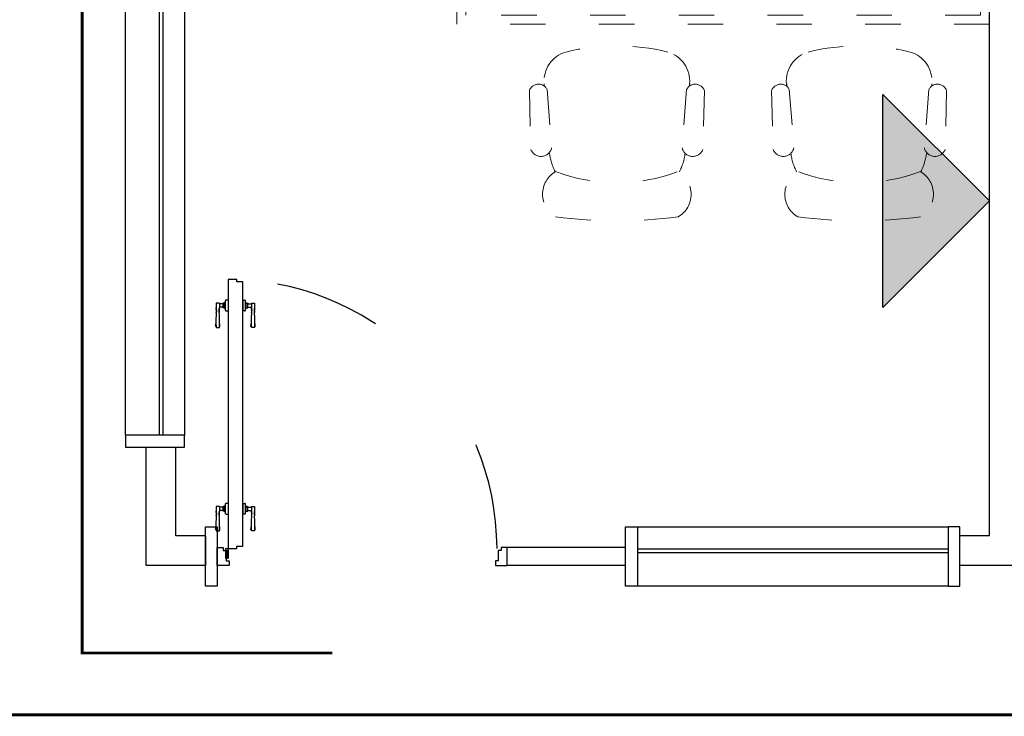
# Model space of a CAD drawing. Header units: millimetres. Extents: x -539149 to -534375, y 505028 to 505469.
# Tile 125 of 135: x -534823 to -534790, y 505184 to 505207. Entities that reach past the tile are written whole.
import ezdxf
from ezdxf.lldxf.tags import DXFTag

# ---------------------------------------------------------------- set-up
doc = ezdxf.new("R2010")
doc.units = ezdxf.units.MM
doc.header["$LTSCALE"] = 10
doc.linetypes.add('ACAD_ISO03W100', pattern=[30, 12, -18])
doc.linetypes.add('DASH', pattern=[0.35, 0.25, -0.1])
for name, color, linetype in [('A-建筑-新增墙体', 3, 'Continuous'), ('B-平面-到顶家具H', 30, 'Continuous'), ('B-平面-到顶装饰造型线', 6, 'Continuous'), ('B-平面-完成面造型线', 6, 'Continuous'), ('B-平面-活动家具', 30, 'ACAD_ISO03W100'), ('B-平面-门', 4, 'Continuous'), ('E-图框', 100, 'Continuous'), ('E-文本', 7, 'Continuous')]:
    doc.layers.add(name, color=color, linetype=linetype)
tags = doc.linetypes.add('CENTER', pattern=[2, 1.25, -0.25, 0.25, -0.25]).pattern_tags.tags
tags[10:11] = [DXFTag(74, 4), DXFTag(75, 0), DXFTag(340, '0'), DXFTag(46, 1.0), DXFTag(50, 0.0), DXFTag(44, 0.0), DXFTag(45, 0.0)]
tags[8:9] = [DXFTag(74, 4), DXFTag(75, 0), DXFTag(340, '0'), DXFTag(46, 1.0), DXFTag(50, 0.0), DXFTag(44, 0.0), DXFTag(45, 0.0)]
tags[6:7] = [DXFTag(74, 4), DXFTag(75, 0), DXFTag(340, '0'), DXFTag(46, 1.0), DXFTag(50, 0.0), DXFTag(44, 0.0), DXFTag(45, 0.0)]
tags[4:5] = [DXFTag(74, 4), DXFTag(75, 0), DXFTag(340, '0'), DXFTag(46, 1.0), DXFTag(50, 0.0), DXFTag(44, 0.0), DXFTag(45, 0.0)]

# ---------------------------------------------------------------- blocks, each defined once
blk = doc.blocks.new('A$C0F355EF4')
at = {"color": 8}
for p, q in [((147.1409508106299, 431.0858055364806), (99.37960721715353, 478.8471491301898)), ((322.6583039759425, 466.46579799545), (317.8403518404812, 460.2070466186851)), ((346.2275475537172, 448.3223248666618), (322.6583039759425, 466.46579799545)), ((326.1904496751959, 468.1768092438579), (324.0491376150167, 465.395141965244)), ((329.6175681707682, 475.5062166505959), (324.7996160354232, 469.247465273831)), ((324.7996160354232, 469.247465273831), (348.3688596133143, 451.1039921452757)), ((364.7488776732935, 469.5050070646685), (332.6291967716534, 427.7799978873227)), ((348.3688596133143, 451.1039921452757), (363.8933720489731, 471.2710799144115)), ((363.8933720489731, 471.2710799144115), (354.2324648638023, 478.7079927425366)), ((363.3580440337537, 470.5756630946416), (398.0539567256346, 443.8669417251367)), ((321.0421279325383, 435.5921499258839), (330.7030351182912, 428.155237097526)), ((330.7030351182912, 428.155237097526), (346.2275475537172, 448.3223248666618)), ((346.9780259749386, 452.1746481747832), (344.8367139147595, 449.392980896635)), ((346.2275475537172, 448.3223248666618), (346.2275475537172, 448.3223248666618)), ((348.3688596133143, 451.1039921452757), (348.3688596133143, 451.1039921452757)), ((83.89344573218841, 367.8383004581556), (36.13210213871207, 415.5996440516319)), ((331.2383631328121, 428.850653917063), (365.9342758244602, 402.1419325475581))]:
    blk.add_line(p, q, dxfattribs=at)
at = {"color": 8, "linetype": 'DASH', "ltscale": 0.1}
for points, elevation in [([(299.6270714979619, 334.4033430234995), (307.0548915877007, 341.8311631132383), (314.4773313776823, 334.4087233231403), (307.0495112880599, 326.9809032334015)], 1.435067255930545e-10), ([(309.1345032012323, 343.9107747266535), (316.5623232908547, 351.3385948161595), (323.9847630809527, 343.9161550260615), (316.5569429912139, 336.4883349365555)], 1.435173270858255e-10), ([(322.0052348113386, 331.0400431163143), (329.4330549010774, 338.4678632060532), (336.855494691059, 331.0454234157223), (329.4276746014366, 323.6176033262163)], 1.435185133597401e-10), ([(218.4319705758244, 301.5569857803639), (225.8597906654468, 308.9848058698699), (233.2822304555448, 301.5623660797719), (225.854410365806, 294.1345459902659)], 1.434409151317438e-10), ([(227.9394022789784, 311.0644174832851), (235.3672223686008, 318.4922375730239), (242.7896621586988, 311.0697977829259), (235.36184206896, 303.6419776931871)], 1.434515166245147e-10), ([(237.4468339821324, 320.5718491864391), (244.8746540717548, 327.9996692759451), (252.2970938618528, 320.5772294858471), (244.869273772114, 313.1494093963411)], 1.434621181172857e-10), ([(261.6212058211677, 296.3974773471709), (269.0490259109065, 303.8252974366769), (276.4714657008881, 296.4028576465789), (269.0436456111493, 288.9750375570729)], 1.434643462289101e-10), ([(280.6122080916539, 315.3884796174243), (288.0400281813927, 322.8162997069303), (295.4624679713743, 315.3938599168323), (288.0346478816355, 307.9660398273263)], 1.434855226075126e-10), ([(290.1196397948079, 324.8959113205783), (297.5474598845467, 332.3237314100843), (304.9698996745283, 324.9012916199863), (297.5420795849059, 317.4734715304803)], 1.434961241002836e-10), ([(293.4829397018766, 302.5177480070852), (300.910759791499, 309.945568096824), (308.333199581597, 302.523128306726), (300.9053794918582, 295.0953082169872)], 1.434867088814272e-10), ([(302.9903714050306, 312.0251797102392), (310.4181914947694, 319.4529997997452), (317.840631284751, 312.0305600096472), (310.4128111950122, 304.6027399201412)], 1.434973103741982e-10), ([(312.4978031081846, 321.5326114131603), (319.9256231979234, 328.9604315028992), (327.348062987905, 321.5379917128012), (319.9202428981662, 314.1101716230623)], 1.435079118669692e-10), ([(315.4412814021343, 299.5742697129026), (322.8691014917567, 307.0020898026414), (330.2915412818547, 299.5796500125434), (322.8637211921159, 292.1518299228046)], 1.434984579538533e-10), ([(324.9487131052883, 309.0817014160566), (332.3765331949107, 316.5095215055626), (339.7989729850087, 309.0870817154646), (332.3711528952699, 301.6592616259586)], 1.435090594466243e-10), ([(334.4561448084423, 318.5891331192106), (341.8839648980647, 326.0169532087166), (349.3064046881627, 318.5945134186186), (341.8785845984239, 311.1666933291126)], 1.435196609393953e-10), ([(336.9798542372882, 297.0505602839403), (344.4076743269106, 304.4783803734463), (351.8301141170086, 297.0559405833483), (344.4022940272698, 289.6281204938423)], 1.435101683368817e-10), ([(346.4872859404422, 306.5579919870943), (353.9151060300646, 313.9858120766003), (361.3375458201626, 306.5633722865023), (353.9097257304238, 299.1355521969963)], 1.435207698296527e-10), ([(359.3580175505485, 293.6872603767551), (366.7858376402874, 301.1150804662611), (374.2082774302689, 293.6926406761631), (366.7804573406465, 286.2648205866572)], 1.435219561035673e-10), ([(184.4492628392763, 267.5742780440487), (191.8770829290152, 275.0020981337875), (199.2995227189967, 267.5796583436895), (191.8717026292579, 260.1518382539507)], 1.434030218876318e-10), ([(193.9566945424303, 277.0817097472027), (201.3845146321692, 284.5095298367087), (208.8069544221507, 277.0870900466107), (201.3791343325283, 269.6592699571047)], 1.434136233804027e-10), ([(242.6063424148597, 277.3826139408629), (250.0341625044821, 284.8104340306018), (257.4566022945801, 277.3879942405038), (250.0287822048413, 269.9601741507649)], 1.434431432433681e-10), ([(252.1137741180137, 286.8900456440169), (259.5415942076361, 294.3178657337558), (266.9640339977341, 286.8954259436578), (259.5362139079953, 279.4676058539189)], 1.434537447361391e-10), ([(255.477074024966, 264.5118823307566), (262.9048941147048, 271.9397024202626), (270.3273339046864, 264.5172626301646), (262.899513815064, 257.0894425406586)], 1.434443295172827e-10), ([(264.98450572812, 274.0193140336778), (272.4123258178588, 281.4471341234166), (279.8347656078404, 274.0246943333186), (272.406945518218, 266.5968742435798)], 1.434549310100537e-10), ([(274.4919374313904, 283.5267457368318), (281.9197575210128, 290.9545658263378), (289.3421973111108, 283.5321260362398), (281.914377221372, 276.1043059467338)], 1.434655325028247e-10), ([(305.9338496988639, 290.0668380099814), (313.3616697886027, 297.4946580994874), (320.7841095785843, 290.0722183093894), (313.3562894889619, 282.6443982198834)], 1.434878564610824e-10), ([(317.9649908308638, 278.0356968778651), (325.3928109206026, 285.4635169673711), (332.8152507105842, 278.0410771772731), (325.3874306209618, 270.6132570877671)], 1.434889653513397e-10), ([(327.4724225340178, 287.5431285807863), (334.9002426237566, 294.9709486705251), (342.3226824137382, 287.5485088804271), (334.8948623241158, 280.1206887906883)], 1.434995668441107e-10), ([(330.8357224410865, 265.164965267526), (338.2635425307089, 272.592785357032), (345.6859823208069, 265.170345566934), (338.2581622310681, 257.742525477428)], 1.434901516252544e-10), ([(340.3431541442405, 274.6723969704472), (347.7709742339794, 282.100217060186), (355.1934140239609, 274.677777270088), (347.7655939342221, 267.2499571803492)], 1.435007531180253e-10), ([(349.8505858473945, 284.1798286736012), (357.2784059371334, 291.60764876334), (364.7008457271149, 284.185208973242), (357.2730256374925, 276.7573888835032)], 1.435113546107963e-10), ([(147.1212617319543, 230.2462769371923), (154.5490818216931, 237.6740970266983), (161.9715216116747, 230.2516572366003), (154.5437015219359, 222.8238371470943)], 1.43361398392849e-10), ([(165.4343994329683, 248.5594146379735), (172.8622195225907, 255.9872347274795), (180.2846593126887, 248.5647949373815), (172.8568392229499, 241.1369748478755)], 1.433818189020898e-10), ([(174.9418311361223, 258.0668463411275), (182.3696512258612, 265.4946664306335), (189.7920910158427, 258.0722266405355), (182.3642709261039, 250.6444065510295)], 1.433924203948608e-10), ([(199.2959189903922, 234.072190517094), (206.7237390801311, 241.5000106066), (214.1461788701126, 234.077570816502), (206.7183587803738, 226.649750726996)], 1.433948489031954e-10), ([(208.8033506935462, 243.5796222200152), (216.2311707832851, 251.007442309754), (223.6536105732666, 243.585002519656), (216.2257904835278, 236.1571824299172)], 1.434054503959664e-10), ([(218.3107823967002, 253.0870539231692), (225.738602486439, 260.5148740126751), (233.1610422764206, 253.0924342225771), (225.7332221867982, 245.6646141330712)], 1.434160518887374e-10), ([(221.674082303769, 230.708890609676), (229.1019023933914, 238.1367106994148), (236.5243421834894, 230.7142709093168), (229.0965220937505, 223.286450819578)], 1.43406636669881e-10), ([(231.181514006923, 240.21632231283), (238.6093340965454, 247.644142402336), (246.0317738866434, 240.221702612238), (238.6039537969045, 232.793882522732)], 1.43417238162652e-10), ([(243.6324240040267, 227.7654123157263), (251.0602440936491, 235.1932324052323), (258.4826838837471, 227.7707926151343), (251.0548637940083, 220.3429725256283)], 1.434183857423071e-10), ([(280.5949499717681, 239.3940063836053), (288.0227700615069, 246.8218264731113), (295.4452098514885, 239.3993866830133), (288.0173897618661, 231.9715665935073)], 1.434466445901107e-10), ([(290.1023816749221, 248.9014380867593), (297.5302017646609, 256.3292581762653), (304.9526415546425, 248.9068183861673), (297.5248214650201, 241.4789982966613)], 1.434572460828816e-10), ([(293.2213526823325, 226.767603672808), (300.6491727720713, 234.1954237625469), (308.0716125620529, 226.7729839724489), (300.6437924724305, 219.34516388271)], 1.434478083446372e-10), ([(299.6098133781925, 258.4088697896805), (307.0376334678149, 265.8366898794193), (314.4600732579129, 258.4142500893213), (307.0322531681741, 250.9864299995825)], 1.434678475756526e-10), ([(302.7287843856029, 236.275035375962), (310.1566044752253, 243.702855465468), (317.5790442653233, 236.28041567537), (310.1512241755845, 228.852595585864)], 1.434584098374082e-10), ([(312.2362160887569, 245.782467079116), (319.6640361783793, 253.210287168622), (327.0864759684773, 245.787847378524), (319.6586558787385, 238.360027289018)], 1.434690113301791e-10), ([(118.5989666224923, 201.7239818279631), (126.0267867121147, 209.1518019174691), (133.4492265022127, 201.7293621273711), (126.0214064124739, 194.3015420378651)], 1.433295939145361e-10), ([(128.1063983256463, 211.2314135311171), (135.5342184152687, 218.6592336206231), (142.9566582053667, 211.2367938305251), (135.5288381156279, 203.8089737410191)], 1.433401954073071e-10), ([(137.6138300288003, 220.7388452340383), (145.0416501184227, 228.1666653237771), (152.4640899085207, 220.7442255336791), (145.0362698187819, 213.3164054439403)], 1.433507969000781e-10), ([(189.7884872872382, 224.56475881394), (197.2163073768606, 231.992578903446), (204.6387471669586, 224.570139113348), (197.2109270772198, 217.142319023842)], 1.433842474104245e-10), ([(202.6592188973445, 211.6940272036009), (210.0870389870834, 219.1218472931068), (217.5094787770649, 211.6994075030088), (210.0816586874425, 204.2715874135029)], 1.433854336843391e-10), ([(212.166650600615, 221.2014589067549), (219.5944706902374, 228.6292789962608), (227.0169104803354, 221.2068392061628), (219.5890903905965, 213.7790191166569)], 1.4339603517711e-10), ([(215.1101288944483, 199.2431172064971), (222.5379489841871, 206.6709372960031), (229.9603887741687, 199.2484975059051), (222.5325686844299, 191.8206774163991)], 1.433865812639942e-10), ([(224.6175605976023, 208.7505489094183), (232.0453806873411, 216.1783689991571), (239.4678204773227, 208.7559292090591), (232.0400003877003, 201.3281091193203)], 1.433971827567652e-10), ([(234.1249923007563, 218.2579806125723), (241.5528123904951, 225.6858007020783), (248.9752521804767, 218.2633609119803), (241.5474320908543, 210.8355408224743)], 1.434077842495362e-10), ([(236.6487017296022, 196.719407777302), (244.076521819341, 204.1472278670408), (251.4989616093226, 196.7247880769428), (244.0711415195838, 189.296967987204)], 1.433982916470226e-10), ([(246.1561334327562, 206.226839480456), (253.583953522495, 213.654659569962), (261.0063933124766, 206.232219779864), (253.5785732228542, 198.804399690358)], 1.434088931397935e-10), ([(255.6635651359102, 215.73427118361), (263.091385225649, 223.1620912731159), (270.5138250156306, 215.739651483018), (263.0860049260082, 208.311831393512)], 1.434194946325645e-10), ([(90.07667151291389, 173.201686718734), (97.5044916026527, 180.6295068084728), (104.9269313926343, 173.2070670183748), (97.49911130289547, 165.779246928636)], 1.432977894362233e-10), ([(99.58410321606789, 182.709118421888), (107.0119233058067, 190.136938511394), (114.4343630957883, 182.714498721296), (107.0065430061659, 175.28667863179)], 1.433083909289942e-10), ([(109.0915349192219, 192.2165501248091), (116.5193550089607, 199.644370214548), (123.9417947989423, 192.22193042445), (116.5139747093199, 184.7941103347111)], 1.433189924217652e-10), ([(227.1412700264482, 187.2119760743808), (234.569090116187, 194.6397961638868), (241.9915299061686, 187.2173563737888), (234.5637098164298, 179.7895362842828)], 1.433876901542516e-10), ([(240.0120016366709, 174.3412444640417), (247.4398217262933, 181.7690645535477), (254.8622615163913, 174.3466247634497), (247.4344414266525, 166.9188046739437)], 1.433888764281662e-10), ([(43.92895072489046, 127.0539659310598), (51.35677081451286, 134.4817860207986), (58.77921060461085, 127.0593462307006), (51.35139051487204, 119.6315261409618)], 1.43246331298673e-10), ([(53.43638242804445, 136.5613976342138), (60.86420251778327, 143.9892177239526), (68.28664230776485, 136.5667779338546), (60.85882221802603, 129.1389578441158)], 1.43256932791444e-10), ([(62.94381413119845, 146.0688293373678), (70.37163422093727, 153.4966494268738), (77.79407401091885, 146.0742096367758), (70.36625392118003, 138.6463895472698)], 1.432675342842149e-10), ([(72.45124583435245, 155.576261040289), (79.87906592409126, 163.0040811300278), (87.30150571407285, 155.5816413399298), (79.87368562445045, 148.153821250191)], 1.432781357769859e-10), ([(94.71417025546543, 129.4904417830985), (102.1419903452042, 136.9182618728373), (109.5644301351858, 129.4958220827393), (102.1366100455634, 122.0680019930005)], 1.432782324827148e-10), ([(23.68533350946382, 106.8103487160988), (31.11315359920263, 114.2381688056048), (38.53559338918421, 106.8157290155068), (31.1077732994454, 99.38790892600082)], 1.43223758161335e-10), ([(66.19187514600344, 100.9681466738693), (73.61969523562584, 108.3959667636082), (81.04213502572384, 100.9735269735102), (73.61431493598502, 93.54570688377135)], 1.432464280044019e-10), ([(75.69930684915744, 110.4755783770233), (83.12712693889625, 117.9033984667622), (90.54956672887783, 110.4809586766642), (83.12174663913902, 103.0531385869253)], 1.432570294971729e-10), ([(85.20673855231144, 119.9830100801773), (92.63455864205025, 127.4108301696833), (100.0569984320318, 119.9883903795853), (92.62917834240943, 112.5605702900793)], 1.432676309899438e-10), ([(88.57003845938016, 97.6048467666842), (95.99785854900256, 105.032666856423), (103.4202983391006, 97.61022706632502), (95.99247824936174, 90.18240697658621)], 1.432582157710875e-10), ([(98.07747016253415, 107.1122784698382), (105.5052902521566, 114.5400985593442), (112.9277300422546, 107.1176587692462), (105.4999099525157, 99.6898386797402)], 1.432688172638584e-10), ([(107.5849018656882, 116.6197101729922), (115.012721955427, 124.0475302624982), (122.4351617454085, 116.6250904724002), (115.0073416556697, 109.1972703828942)], 1.432794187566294e-10), ([(110.5283801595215, 94.66136847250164), (117.9562002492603, 102.0891885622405), (125.3786400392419, 94.66674877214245), (117.9508199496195, 87.23892868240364)], 1.432699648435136e-10), ([(120.0358118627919, 104.1688001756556), (127.4636319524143, 111.5966202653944), (134.8860717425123, 104.1741804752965), (127.4582516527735, 96.74636038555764)], 1.432805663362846e-10), ([(141.5743846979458, 101.6450907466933), (149.0022047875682, 109.0729108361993), (156.4246445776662, 101.6504710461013), (148.9968244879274, 94.22265095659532)], 1.432922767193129e-10), ([(151.0818164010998, 111.1525224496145), (158.5096364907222, 118.5803425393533), (165.9320762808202, 111.1579027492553), (158.5042561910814, 103.7300826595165)], 1.433028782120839e-10), ([(160.5892481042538, 120.6599541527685), (168.0170681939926, 128.0877742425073), (175.4395079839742, 120.6653344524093), (168.0116878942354, 113.2375143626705)], 1.433134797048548e-10), ([(163.9525480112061, 98.28179083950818), (171.3803681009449, 105.7096109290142), (178.8028078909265, 98.28717113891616), (171.3749878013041, 90.85935104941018)], 1.433040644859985e-10), ([(173.4599797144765, 107.7892225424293), (180.8877998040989, 115.2170426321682), (188.3102395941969, 107.7946028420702), (180.8824195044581, 100.3667827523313)], 1.433146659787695e-10), ([(47.17701173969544, 81.95328326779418), (54.60483182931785, 89.381103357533), (62.02727161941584, 81.958663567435), (54.59945152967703, 74.53084347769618)], 1.4322522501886e-10), ([(56.68444344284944, 91.46071497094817), (64.11226353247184, 98.88853506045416), (71.53470332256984, 91.46609527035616), (64.10688323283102, 84.03827518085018)], 1.432358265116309e-10), ([(60.04774334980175, 69.08255165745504), (67.47556343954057, 76.51037174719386), (74.89800322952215, 69.08793195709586), (67.47018313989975, 61.66011186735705)], 1.432264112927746e-10), ([(69.55517505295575, 78.58998336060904), (76.98299514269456, 86.01780345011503), (84.40543493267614, 78.59536366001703), (76.97761484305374, 71.16754357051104)], 1.432370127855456e-10), ([(79.06260675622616, 88.09741506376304), (86.49042684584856, 95.52523515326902), (93.91286663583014, 88.10279536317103), (86.48504654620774, 80.67497527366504)], 1.432476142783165e-10), ([(82.00608505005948, 66.1390733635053), (89.4339051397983, 73.56689345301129), (96.85634492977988, 66.14445366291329), (89.42852484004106, 58.71663357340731)], 1.432381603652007e-10), ([(91.51351675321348, 75.64650506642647), (98.9413368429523, 83.07432515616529), (106.3637766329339, 75.65188536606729), (98.93595654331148, 68.22406527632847)], 1.432487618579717e-10), ([(101.0209484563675, 85.15393676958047), (108.4487685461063, 92.58175685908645), (115.8712083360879, 85.15931706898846), (108.4433882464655, 77.73149697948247)], 1.432593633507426e-10), ([(103.5446578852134, 63.61536393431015), (110.9724779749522, 71.04318402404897), (118.3949177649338, 63.62074423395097), (110.967097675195, 56.19292414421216)], 1.432498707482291e-10), ([(113.0520895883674, 73.12279563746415), (120.4799096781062, 80.55061572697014), (127.9023494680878, 73.12817593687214), (120.4745293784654, 65.70035584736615)], 1.43260472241e-10), ([(122.5595212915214, 82.63022734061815), (129.9873413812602, 90.05804743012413), (137.4097811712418, 82.63560764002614), (129.9819610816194, 75.20778755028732)], 1.43271073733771e-10), ([(125.9228211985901, 60.25206402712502), (133.3506412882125, 67.679884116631), (140.7730810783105, 60.257444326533), (133.3452609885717, 52.82962423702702)], 1.432616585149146e-10), ([(132.0669529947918, 92.13765904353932), (139.4947730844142, 99.56547913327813), (146.9172128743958, 92.14303934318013), (139.4893927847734, 84.71521925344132)], 1.43281675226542e-10), ([(135.4302529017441, 69.75949573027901), (142.8580729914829, 77.187315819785), (150.2805127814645, 69.764876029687), (142.8526926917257, 62.33705594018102)], 1.432722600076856e-10), ([(144.9376846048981, 79.26692743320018), (152.3655046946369, 86.694747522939), (159.7879444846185, 79.272307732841), (152.3601243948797, 71.84448764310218)], 1.432828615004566e-10), ([(154.4451163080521, 88.77435913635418), (161.8729363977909, 96.20217922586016), (169.2953761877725, 88.77973943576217), (161.8675560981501, 81.35191934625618)], 1.432934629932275e-10), ([(72.49865334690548, 56.63164166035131), (79.9264734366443, 64.05946174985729), (87.34891322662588, 56.63702195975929), (79.92109313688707, 49.20920187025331)], 1.432275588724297e-10), ([(84.52979447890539, 44.60050052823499), (91.95761456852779, 52.02832061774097), (99.38005435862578, 44.60588082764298), (91.95223426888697, 37.17806073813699)], 1.432286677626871e-10), ([(94.03722618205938, 54.10793223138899), (101.4650462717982, 61.53575232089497), (108.8874860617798, 54.11331253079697), (101.459665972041, 46.68549244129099)], 1.432392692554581e-10), ([(97.40052608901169, 31.72976891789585), (104.8283461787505, 39.15758900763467), (112.2507859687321, 31.73514921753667), (104.8229658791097, 24.30732912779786)], 1.432298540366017e-10), ([(106.9079577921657, 41.23720062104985), (114.3357778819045, 48.66502071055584), (121.7582176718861, 41.24258092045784), (114.3303975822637, 33.81476083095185)], 1.432404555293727e-10), ([(116.4153894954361, 50.74463232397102), (123.8432095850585, 58.17245241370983), (131.2656493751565, 50.75001262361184), (123.8378292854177, 43.32219253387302)], 1.432510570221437e-10)]:
    blk.add_lwpolyline(points, close=True, dxfattribs=dict(at, elevation=elevation))
at = {"color": 8}
for centre, radius, start, end in [((273.9649642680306, 431.4118845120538), 63.36949575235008, 36.65983829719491, 114.5843226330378), ((343.525904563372, 464.7996563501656), 17.55198720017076, 52.41112276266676, 142.411122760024), ((331.7486882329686, 449.5004863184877), 17.55198720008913, 142.411122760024, 232.4111227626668), ((358.6870949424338, 409.1361265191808), 52.49742214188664, 7.277796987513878, 41.41985931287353), ((389.4385187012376, 449.0837039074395), 52.49742214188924, 243.402386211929, 277.5444485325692), ((393.2706419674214, 414.323830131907), 17.55198720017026, 280.042001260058, 4.780244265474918)]:
    blk.add_arc(centre, radius, start, end, dxfattribs=at)
at = {"layer": 'B-平面-活动家具', "color": 31, "linetype": 'ACAD_ISO03W100', "lineweight": 18, "ltscale": 3}
for p, q in [((277.1710199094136, 544.0625712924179), (-29.08332002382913, 237.8082313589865)), ((267.5380762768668, 534.4296276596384), (228.6795330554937, 512.6243877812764)), ((289.8989419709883, 531.3346492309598), (277.1710199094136, 544.0625712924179)), ((-16.3553979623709, 225.0803092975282), (289.8989419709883, 531.3346492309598)), ((2.354863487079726, 286.2997182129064), (228.6795330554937, 512.6243877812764)), ((121.8495234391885, 501.3170653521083), (13.66218591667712, 393.1297278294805)), ((169.6108670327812, 453.555721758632), (121.8495234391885, 501.3170653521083)), ((109.1216013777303, 297.6703123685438), (217.308938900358, 405.8576498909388)), ((217.308938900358, 405.8576498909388), (190.865440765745, 432.3011480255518)), ((13.66218591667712, 393.1297278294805), (61.42352951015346, 345.3683842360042)), ((82.67810324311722, 324.1138105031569), (109.1216013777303, 297.6703123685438)), ((-19.4503763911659, 247.4411749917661), (2.354863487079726, 286.2997182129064)), ((-29.08332002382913, 237.8082313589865), (-16.3553979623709, 225.0803092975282))]:
    blk.add_line(p, q, dxfattribs=at)
at = {"layer": 'B-平面-活动家具', "color": 8, "linetype": 'ACAD_ISO03W100', "lineweight": 18, "ltscale": 3, "elevation": 1.432094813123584e-10}
blk.add_lwpolyline([(108.1876623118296, -0.0004377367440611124), (400.9298697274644, 292.7417696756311), (292.7425322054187, 400.9291071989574), (0.0003247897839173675, 108.1868997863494)], close=True, dxfattribs=at)
blk = doc.blocks.new('A$C09F34568')
at = {"layer": 'B-平面-活动家具', "color": 0}
for q in [(377.4881492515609, 573.1560302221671), (377.4680373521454, 573.0204176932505)]:
    blk.add_line((372.6916825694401, 578.7016607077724), q, dxfattribs=at)
at = {"layer": 'B-平面-活动家具', "color": 31, "lineweight": 18}
for p, q in [((424.0838867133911, 597.2311322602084), (560.1713668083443, 451.390419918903)), ((378.7904281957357, 558.103946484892), (506.2982461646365, 406.4399650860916)), ((21.78301880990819, 234.0346695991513), (27.37763367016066, 229.1571321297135)), ((42.26797212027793, 227.5672731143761), (191.6193601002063, 97.35832639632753)), ((2.334280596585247, 182.9832587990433), (145.7093723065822, 44.30053207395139))]:
    blk.add_line(p, q, dxfattribs=at)
for centre, major_axis, ratio, start_param, end_param in [((615.1737492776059, -19.13676264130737), (-512.5983417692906, 512.5983417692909), 0.9999999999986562, -0.2485194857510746, 0.2305731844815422), ((293.2985301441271, 513.2878597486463), (-72.74007458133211, 72.74007458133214), 0.9999999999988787, 4.616149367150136, 5.993063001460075), ((409.4925597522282, 568.3426451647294), (-22.88504582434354, 22.88504582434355), 0.9999999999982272, -1.253110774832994, 1.107285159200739), ((526.1434935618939, 437.4141315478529), (-26.01185067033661, 26.01185067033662), 0.9999999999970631, 1.78638231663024, 4.31671331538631), ((360.8296695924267, 278.5806893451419), (-145.462600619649, 145.462600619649), 0.9999999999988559, 4.242963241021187, 4.562127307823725), ((88.61102310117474, 312.2411645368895), (-72.74007458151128, 72.7400745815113), 0.9999999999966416, 0.2721760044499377, 1.649089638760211), ((22.47889828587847, 584.2913681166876), (-412.8175627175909, 412.8175627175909), 0.9999999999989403, 2.769747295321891, 3.495491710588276), ((574.4005347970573, 253.9986239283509), (-62.78819583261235, 62.78819583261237), 0.9999999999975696, 3.663071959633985, 5.743759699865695), ((31.47996205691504, 197.0538224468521), (22.88504582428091, 22.8850458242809), 0.9999999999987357, 0.445564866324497, 2.805960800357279), ((-604.3875128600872, 1222.509881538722), (1136.310584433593, 1136.310584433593), 0.9999999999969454, 4.574099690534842, 4.832731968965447), ((160.2940517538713, 78.07211657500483), (-26.01185067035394, 26.01185067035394), 0.9999999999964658, 1.948525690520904, 4.478856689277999), ((324.1347470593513, 242.5384656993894), (-145.4626006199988, 145.4626006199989), 0.9999999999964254, 1.689838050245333, 2.019312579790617), ((342.8140349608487, 26.53139292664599), (-62.78819583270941, 62.78819583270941), 0.99999999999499, 0.5214793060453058, 2.602167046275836)]:
    blk.add_ellipse(centre, major_axis=major_axis, ratio=ratio, start_param=start_param, end_param=end_param, dxfattribs=at)
blk = doc.blocks.new('fsdafgggfag')
at = {"layer": 'B-平面-活动家具', "color": 31, "lineweight": 18}
for p, q in [((901.5911977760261, 1352.9791472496), (1341.19408884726, 1353.025861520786)), ((901.6946869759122, 1284.830347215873), (876.1783255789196, 1284.827635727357)), ((901.4164670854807, 1284.830949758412), (978.8282005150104, 1284.663298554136)), ((901.6935575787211, 1295.458497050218), (1384.64841614, 1295.50981810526)), ((979.7439604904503, 1284.882267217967), (1378.070799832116, 1284.924595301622)), ((791.1621620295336, 1199.793401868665), (791.1630498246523, 1191.438839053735)), ((791.167060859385, 1153.693147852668), (791.1630498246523, 1191.438839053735)), ((791.2002679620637, 841.1989568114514), (791.2052146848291, 794.6480087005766)), ((903.0885897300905, 709.6346983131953), (876.2394485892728, 709.6318451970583)), ((903.0885897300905, 709.6346983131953), (980.5002857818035, 709.8188017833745)), ((903.3679388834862, 699.007210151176), (1386.322797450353, 699.058531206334)), ((981.4160922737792, 709.6000277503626), (1379.742931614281, 709.6423558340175)), ((903.2778039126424, 641.4865394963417), (1342.880694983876, 641.5332537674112))]:
    blk.add_line(p, q, dxfattribs=at)
at = {"layer": 'B-平面-活动家具', "color": 8, "lineweight": 18}
blk.add_line((700, 0), (1400, 400), dxfattribs=at)
at = {"layer": 'B-平面-活动家具', "lineweight": 18}
blk.add_lwpolyline([(700, 0), (0, 0), (0, 1800), (700, 1800)], close=True, dxfattribs=at)
at = {"layer": 'B-平面-活动家具', "color": 8, "lineweight": 18}
blk.add_lwpolyline([(670, 30), (30, 30), (30, 1770), (670, 1770)], close=True, dxfattribs=at)
at = {"layer": 'B-平面-活动家具', "color": 31, "lineweight": 18}
blk.add_lwpolyline([(700, 0), (1400, 0), (1400, 400), (700, 400)], dxfattribs=at)
for centre, major_axis, ratio, start_param, end_param in [((914.6785898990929, 1324.242020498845), (31.57666369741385, 0.1288298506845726), 0.9999999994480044, 1.994066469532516, 4.284518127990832), ((1343.22313581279, 1309.385585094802), (43.68740381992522, 0.0388291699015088), 0.9999999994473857, -0.3241016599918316, 1.616368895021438), ((876.1873607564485, 1199.80243704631), (85.02509363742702, 0.1339862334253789), 0.9999999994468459, 1.569326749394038, 3.140123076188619), ((384.4397901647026, 997.4028298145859), (1103.295274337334, 0.1956320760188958), 0.9999999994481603, -0.2079409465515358, 0.207798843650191), ((2983.498634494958, 997.6790180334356), (-2197.875811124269, 0.2374177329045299), 0.9999999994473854, -0.07093577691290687, 0.07136434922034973), ((876.2304134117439, 794.6570438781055), (-85.0251841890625, 0.05053691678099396), 0.9999999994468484, 0.0007006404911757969, 1.571496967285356), ((916.3590882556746, 670.2264470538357), (-31.57690852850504, 0.03369230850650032), 0.999999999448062, -1.14572583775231, 1.144725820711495), ((916.357958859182, 680.8545968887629), (22.32825885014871, 22.32825885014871), 0.999999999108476, 0.3271318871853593, 0.3661511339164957), ((1344.900467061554, 685.1739604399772), (-43.68736254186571, 0.07151476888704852), 0.9999999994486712, 1.526184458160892, 3.46665501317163)]:
    blk.add_ellipse(centre, major_axis=major_axis, ratio=ratio, start_param=start_param, end_param=end_param, dxfattribs=at)
at = {"layer": 'B-平面-活动家具', "color": 8, "lineweight": 18}
for centre, major_axis, ratio, start_param, end_param in [((1345.944107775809, 1252.80758455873), (-181.740845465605, 0.0166024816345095), 0.9999999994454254, -0.1774350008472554, 0.2716867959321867), ((1345.944107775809, 1252.80758455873), (-128.6000957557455, 0.0157395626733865), 0.9999999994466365, -0.2462976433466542, 0.2717178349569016), ((1395.739400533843, 1252.812876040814), (128.6000628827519, 0.0932881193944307), 0.9999999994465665, 2.894447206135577, 3.412462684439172), ((1202.95773663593, 1194.50638499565), (-117.4106206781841, 0.3063981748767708), 0.9999999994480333, 3.193587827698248, 4.021736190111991), ((1392.108710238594, 1212.66493181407), (-69.23023744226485, 22.96056878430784), 0.9999999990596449, 3.634705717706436, 6.773739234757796), ((-330.0978803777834, 999.8285746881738), (1514.411926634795, 0.2566379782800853), 0.9999999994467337, -0.1402309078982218, 0.1401045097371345), ((-330.0978803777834, 999.8285746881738), (1567.552635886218, 0.4408777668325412), 0.9999999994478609, -0.1403426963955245, 0.1399927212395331), ((-280.3025876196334, 999.8338661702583), (1567.5526966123, 0.06316785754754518), 0.9999999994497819, -0.1401017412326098, 0.140233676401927), ((137.6861498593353, 973.0638228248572), (-1204.174585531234, 0.7236866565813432), 0.9999999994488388, 3.162487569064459, 3.332040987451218), ((137.6809837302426, 1021.679485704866), (1204.174072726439, 1.326173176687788), 0.9999999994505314, -0.1907361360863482, -0.02118271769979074), ((1345.997908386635, 746.5189593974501), (181.7408323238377, 0.07108026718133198), 0.9999999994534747, 2.894781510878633, 3.345654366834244), ((1345.997908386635, 746.5189593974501), (-128.6000864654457, 0.0513535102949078), 0.9999999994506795, -0.2460207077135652, 0.2913716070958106), ((1395.793201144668, 746.5242508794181), (128.6000394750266, 0.1213388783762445), 0.999999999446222, 2.894229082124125, 3.431621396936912), ((1202.999609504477, 800.4633300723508), (117.4106796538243, 0.2828977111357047), 0.9999999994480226, -0.8869483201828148, -0.05158248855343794), ((1392.154438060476, 782.3449838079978), (72.72838864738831, 5.531272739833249), 0.9999999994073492, 2.895583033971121, 6.034616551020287)]:
    blk.add_ellipse(centre, major_axis=major_axis, ratio=ratio, start_param=start_param, end_param=end_param, dxfattribs=at)
at = {"layer": 'B-平面-活动家具', "color": 8, "lineweight": 18, "rotation": 225.5141236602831}
blk.add_blockref('A$C09F34568', (-353.9465728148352, 1684.811989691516), dxfattribs=at)
at = {"layer": 'B-平面-活动家具', "color": 31, "lineweight": 18, "rotation": 45.00000000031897}
blk.add_blockref('A$C0F355EF4', (487.3107909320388, 705.3229317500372), dxfattribs=at)
at = {"layer": 'B-平面-活动家具', "color": 8, "lineweight": 18, "xscale": -1, "rotation": 314.4858763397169}
blk.add_blockref('A$C09F34568', (-353.9465728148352, 15.18801030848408), dxfattribs=at)
blk = doc.blocks.new('A$C47AD6A62')
at = {"layer": 'B-平面-门', "color": 8}
for p, q in [((-4, 0), (-3.999999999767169, -30)), ((4, 0), (4, -30)), ((-3.999999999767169, -30), (-0.9999999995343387, -30)), ((-1, -3.872983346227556), (-0.9999999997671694, -30)), ((1, -3.872983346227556), (1, -30)), ((1, -30), (4, -30))]:
    blk.add_line(p, q, dxfattribs=at)
blk.add_circle((0, 0), 4, dxfattribs=at)
blk = doc.blocks.new('*E524')
at = {"layer": 'B-平面-到顶家具H'}
for p, q in [((1460.000000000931, 130.0000000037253), (2509.999999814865, 130.0000000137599)), ((2509.999999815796, -69.99999999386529), (1460, -69.9999999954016))]:
    blk.add_line(p, q, dxfattribs=at)
at = {"layer": 'B-平面-完成面造型线'}
for p, q in [((1420, 60.0000000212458), (1020, 60.00000001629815)), ((1420, 2.171145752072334e-08), (1020, 1.676380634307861e-08))]:
    blk.add_line(p, q, dxfattribs=at)
at = {"layer": 'B-平面-完成面造型线', "color": 4}
for p, q in [((1460.000000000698, 56.00000000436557), (2509.999999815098, 56.00000000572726)), ((1460.000000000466, 44.00000000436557), (2509.999999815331, 44.00000000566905))]:
    blk.add_line(p, q, dxfattribs=at)
at = {"layer": 'B-平面-完成面造型线'}
for points in [[(2.328306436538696e-10, 130.0000000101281), (40.00000000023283, 130.0000000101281), (39.99999999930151, -69.99999998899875), (-6.984919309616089e-10, -69.99999998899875)], [(1420.000000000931, 130.0000000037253), (1460.000000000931, 130.0000000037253), (1460, -69.9999999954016), (1420, -69.9999999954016)], [(2549.999999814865, 130.0000000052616), (2509.999999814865, 130.0000000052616), (2509.999999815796, -69.99999999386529), (2549.999999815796, -69.99999999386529)]]:
    blk.add_lwpolyline(points, close=True, dxfattribs=at)
for points in [[(79.99999999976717, 15.00000000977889), (80.00000000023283, 1.926673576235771e-08), (40.00000000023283, 1.926673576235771e-08), (40, 60.00000001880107), (59.99999999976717, 60.00000001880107), (59.99999999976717, 50.00000002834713), (69.99999999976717, 50.00000002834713), (69.99999999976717, 15.00000000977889), (79.99999999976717, 15.00000000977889)], [(979.9999999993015, 15.00000000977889), (979.9999999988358, 1.926673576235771e-08), (1019.999999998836, 1.926673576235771e-08), (1019.999999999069, 60.00000001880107), (999.9999999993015, 60.00000001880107), (999.9999999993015, 50.00000002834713), (989.9999999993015, 50.00000002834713), (989.9999999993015, 15.00000000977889), (979.9999999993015, 15.00000000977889)]]:
    blk.add_lwpolyline(points, dxfattribs=at)
at = {"layer": 'B-平面-门', "color": 8}
for p, q in [((36.45148087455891, 886.5414566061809), (36.45148087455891, 870.4585434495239)), ((47.34971965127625, 886.5414566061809), (36.45148087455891, 886.5414566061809)), ((47.34971965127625, 886.5414566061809), (47.34971965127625, 870.4585434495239)), ((59.76359760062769, 870.6595798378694), (59.76359760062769, 886.3404202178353)), ((64.76770868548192, 886.5414566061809), (59.96463405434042, 886.5414566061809)), ((64.76770868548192, 870.4585434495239), (59.96463405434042, 870.4585434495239)), ((64.76770868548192, 869.453361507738), (64.76770868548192, 887.5466390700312)), ((65.77289075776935, 888.5518210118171), (66.1749635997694, 888.5518210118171)), ((66.1749635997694, 868.4481795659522), (65.77289075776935, 868.4481795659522)), ((67.78325496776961, 862.4170868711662), (67.78325496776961, 894.5829131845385)), ((76.50000000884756, 896.5932775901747), (69.79361911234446, 896.5932775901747)), ((76.50000000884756, 896.5932775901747), (76.50000000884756, 860.40672246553)), ((126.5000000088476, 896.5932775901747), (133.2063809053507, 896.5932775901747)), ((126.5000000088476, 896.5932775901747), (126.5000000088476, 860.40672246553)), ((135.2167450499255, 862.4170868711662), (135.2167450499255, 894.5829131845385)), ((137.2271092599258, 888.5518210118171), (136.8250364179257, 888.5518210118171)), ((136.8250364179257, 868.4481795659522), (137.2271092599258, 868.4481795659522)), ((138.2322913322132, 869.453361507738), (138.2322913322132, 887.5466390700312)), ((138.2322913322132, 886.5414566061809), (143.0353659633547, 886.5414566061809)), ((138.2322913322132, 870.4585434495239), (143.0353659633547, 870.4585434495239)), ((143.2364024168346, 870.6595798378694), (143.2364024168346, 886.3404202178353)), ((155.6502803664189, 886.5414566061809), (155.6502803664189, 870.4585434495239)), ((155.6502803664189, 886.5414566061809), (166.5485191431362, 886.5414566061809)), ((166.5485191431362, 886.5414566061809), (166.5485191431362, 870.4585434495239)), ((69.79361911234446, 860.40672246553), (76.50000000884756, 860.40672246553)), ((133.2063809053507, 860.40672246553), (126.5000000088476, 860.40672246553)), ((36.45148087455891, 803.6598646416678), (47.34971965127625, 803.6598646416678)), ((166.5485191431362, 803.6598646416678), (155.6502803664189, 803.6598646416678))]:
    blk.add_line(p, q, dxfattribs=at)
at = {"layer": 'B-平面-门'}
blk.add_lwpolyline([(126.5000000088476, 64.50000002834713), (126.5000000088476, 958.5000000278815), (106.500000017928, 958.5000000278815), (106.5000000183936, 966.5000000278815), (76.49999999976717, 966.5000000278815), (76.49999999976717, 56.50000002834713), (106.5000000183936, 56.5000000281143), (106.500000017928, 64.50000002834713), (126.5000000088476, 64.50000002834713)], dxfattribs=at)
at = {"layer": 'B-平面-门', "color": 8}
for points in [[(59.76359760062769, 886.093543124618, -0.3116707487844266), (58.07764554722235, 884.0994870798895), (47.34557821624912, 884.0994870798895)], [(59.77301113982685, 870.5987824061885, 0.3488404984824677), (58.07764554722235, 872.9005129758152), (47.34557821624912, 872.9005129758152)], [(143.2269888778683, 870.5987824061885, -0.3488404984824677), (144.9223544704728, 872.9005129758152), (155.654421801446, 872.9005129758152)], [(143.2364024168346, 886.093543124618, 0.3116707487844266), (144.9223544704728, 884.0994870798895), (155.654421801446, 884.0994870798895)], [(36.34284882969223, 805.8495124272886, -0.2875899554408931), (34.53412164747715, 809.8897582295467, 0.06058643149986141), (35.24460088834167, 816.66864080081, -0.2128770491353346), (35.87100668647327, 817.3515078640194)], [(47.45835169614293, 805.8495124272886, 0.2875899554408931), (49.26707894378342, 809.8897582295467, -0.06058643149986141), (48.55659963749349, 816.66864080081, 0.2128770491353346), (47.93019383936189, 817.3515078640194)], [(155.5416483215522, 805.8495124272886, -0.2875899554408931), (153.7329210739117, 809.8897582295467, 0.06058643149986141), (154.4434003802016, 816.66864080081, -0.2128770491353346), (155.0698061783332, 817.3515078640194)], [(166.6571511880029, 805.8495124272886, 0.2875899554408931), (168.465878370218, 809.8897582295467, -0.06058643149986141), (167.7553991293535, 816.66864080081, 0.2128770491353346), (167.1289933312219, 817.3515078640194)]]:
    blk.add_lwpolyline(points, format="xyb", dxfattribs=at)
at = {"layer": 'B-平面-门', "color": 8, "linetype": 'ACAD_ISO03W100', "ltscale": 3}
blk.add_arc((72.49999999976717, 54.00000002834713), 913.1332049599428, 0.1568660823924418, 87.86613068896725, dxfattribs=at)
at = {"layer": 'B-平面-门', "color": 8}
for centre, radius, start, end in [((20.74323871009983, 862.0928152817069), 17.79703003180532, 336.1774776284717, 28.03839866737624), ((-16.87772832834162, 860.8130735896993), 54.22458051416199, 353.7443489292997, 10.1567090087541), ((63.05796181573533, 862.0928152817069), 17.79703003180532, 151.9616013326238, 203.8225223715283), ((100.6789289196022, 860.8130735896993), 54.22458051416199, 169.8432909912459, 186.2556510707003), ((-605.9384876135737, 834.8501802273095), 654.207835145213, 3.112818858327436, 3.12012425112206), ((59.96463405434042, 886.3404202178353), 0.2010364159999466, 90, 180), ((59.96463405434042, 870.6595798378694), 0.2010364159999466, 180, 270), ((65.77289075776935, 887.5466390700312), 1.005182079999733, 90, 180), ((65.77289075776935, 869.453361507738), 1.005182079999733, 180, 270), ((66.1749635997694, 890.1601121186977), 1.608291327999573, 270, 0), ((66.1749635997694, 866.8398879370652), 1.608291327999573, 0, 90), ((69.79361911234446, 894.5829131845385), 2.010364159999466, 90, 180), ((133.2063809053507, 894.5829131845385), 2.010364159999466, 0, 90), ((136.8250364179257, 890.1601121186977), 1.608291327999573, 180, 270), ((136.8250364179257, 866.8398879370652), 1.608291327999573, 90, 180), ((137.2271092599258, 887.5466390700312), 1.005182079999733, 0, 90), ((137.2271092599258, 869.453361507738), 1.005182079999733, 270, 0), ((143.0353659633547, 886.3404202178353), 0.2010364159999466, 0, 90), ((143.0353659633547, 870.6595798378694), 0.2010364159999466, 270, 0), ((139.9420382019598, 862.0928152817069), 17.79703003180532, 336.1774776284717, 28.03839866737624), ((808.938487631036, 834.8501802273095), 654.207835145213, 176.8798757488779, 176.8871811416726), ((102.3210710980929, 860.8130735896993), 54.22458051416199, 353.7443489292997, 10.1567090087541), ((182.2567613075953, 862.0928152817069), 17.79703003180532, 151.9616013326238, 203.8225223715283), ((219.8777283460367, 860.8130735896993), 54.22458051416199, 169.8432909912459, 186.2556510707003), ((317.5791905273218, 826.1675818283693), 282.0231161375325, 174.1516499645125, 184.5775430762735), ((-233.7779900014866, 826.1675818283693), 282.0231161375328, 355.4224569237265, 5.848350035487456), ((69.79361911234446, 862.4170868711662), 2.010364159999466, 180, 270), ((133.2063809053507, 862.4170868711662), 2.010364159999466, 270, 0), ((436.7779900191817, 826.1675818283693), 282.0231161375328, 174.1516499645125, 184.5775430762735), ((-114.5791905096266, 826.1675818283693), 282.0231161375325, 355.4224569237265, 5.848350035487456)]:
    blk.add_arc(centre, radius, start, end, dxfattribs=at)
blk.add_blockref('A$C47AD6A62', (72.49999999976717, 54.00000002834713))
blk = doc.blocks.new('asdsadsadadfsaf777779')
at = {"layer": 'E-图框', "color": 1, "linetype": 'CENTER', "ltscale": 0.5, "const_width": 0.1}
blk.add_lwpolyline([(-537192.1570317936, 505363.9807950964), (-537196.7869194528, 505363.9807950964), (-537196.7869194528, 505185.7352268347), (-537188.3320139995, 505185.7352268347)], dxfattribs=at)
at = {"layer": 'E-图框', "linetype": 'CENTER', "ltscale": 0.5, "const_width": 0.1}
blk.add_lwpolyline([(-537234.1452579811, 505188.3830318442), (-537234.1452579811, 505183.6450645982), (-537047.8124880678, 505183.6450645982), (-537047.8124880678, 505187.7017565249)], dxfattribs=at)
blk = doc.blocks.new('A$C3D6C2CD6')
at = {"layer": 'E-文本'}
blk.add_hatch(color=3, dxfattribs=at).paths.add_polyline_path([(3.600000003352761, 3.600000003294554), (0, 0), (3.600000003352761, -3.600000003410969)])
at = {"layer": 'E-文本', "color": 3}
blk.add_lwpolyline([(3.600000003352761, 3.600000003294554), (0, 0), (3.600000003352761, -3.600000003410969), (3.600000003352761, 3.600000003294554)], dxfattribs=at)

msp = doc.modelspace()

# ---------------------------------------------------------------- linework, layer by layer
at = {"layer": 'A-建筑-新增墙体', "ltscale": 0.01}
for p, q in [((-534790.1232111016, 505189.6987275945, 0.06894340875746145), (-534790.1232111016, 505229.4986509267, 0.06894340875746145)), ((-534818.6232111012, 505188.6987275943, 0.06894340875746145), (-534818.6232111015, 505192.6987275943, 0.06894340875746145)), ((-534818.6232111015, 505192.6987275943, 0.06894340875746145), (-534817.6232111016, 505192.6987275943, 0.06894340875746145)), ((-534817.6232111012, 505189.6987275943, 0.06894340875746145), (-534817.6232111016, 505192.6987275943, 0.06894340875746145)), ((-534816.6232110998, 505189.6987275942, 0.06894340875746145), (-534817.6232111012, 505189.6987275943, 0.06894340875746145)), ((-534816.6232110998, 505189.6988042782, 0.06894340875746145), (-534816.6232110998, 505188.6987275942, 0.06894340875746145)), ((-534790.1232111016, 505189.6987275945, 0.06894340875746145), (-534791.1232111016, 505189.6987275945, 0.06894340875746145)), ((-534791.1232111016, 505188.6987275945, 0.06894340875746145), (-534791.1232111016, 505189.6987275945, 0.06894340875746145)), ((-534816.6232110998, 505188.6987275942, 0.06894340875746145), (-534818.6232111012, 505188.6987275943, 0.06894340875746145)), ((-534788.1232111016, 505188.6987275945, 0.06894340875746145), (-534791.1232111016, 505188.6987275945, 0.06894340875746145))]:
    msp.add_line(p, q, dxfattribs=at)
at = {"layer": 'B-平面-到顶家具H', "ltscale": 0.01}
for p, q in [((-534819.3232111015, 505193.0987275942, 0.06894340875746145), (-534819.3232111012, 505225.5986509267, 0.06894340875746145)), ((-534817.3232111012, 505225.5986509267, 0.06894340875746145), (-534817.3232111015, 505193.0987275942, 0.06894340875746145))]:
    msp.add_line(p, q, dxfattribs=at)
at = {"layer": 'B-平面-到顶装饰造型线', "color": 4, "ltscale": 0.01}
for p, q in [((-534818.1832111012, 505225.5986509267, 0.06894340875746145), (-534818.1832111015, 505193.0987275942, 0.06894340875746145)), ((-534818.0632111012, 505225.5986509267, 0.06894340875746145), (-534818.0632111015, 505193.0987275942, 0.06894340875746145))]:
    msp.add_line(p, q, dxfattribs=at)
at = {"layer": 'B-平面-完成面造型线', "ltscale": 0.01, "elevation": 0.06894340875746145}
msp.add_lwpolyline([(-534817.3232111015, 505192.6987275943), (-534817.3232111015, 505193.0987275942), (-534819.3232111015, 505193.0987275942), (-534819.3232111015, 505192.6987275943)], close=True, dxfattribs=at)
at = {"layer": 'B-平面-门', "color": 8, "ltscale": 0.01}
for p, q in [((-534815.975534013, 505190.522015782, 0.06894340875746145), (-534815.975534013, 505190.7029485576, 0.06894340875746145)), ((-534815.9654821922, 505190.7130003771, 0.06894340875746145), (-534815.9614614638, 505190.7130003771, 0.06894340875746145)), ((-534815.9453785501, 505190.4516530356, 0.06894340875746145), (-534815.9453785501, 505190.7733112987, 0.06894340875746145)), ((-534815.8582110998, 505190.7934149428, 0.06894340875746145), (-534815.9252749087, 505190.7934149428, 0.06894340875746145)), ((-534815.8582110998, 505190.7934149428, 0.06894340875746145), (-534815.8582110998, 505190.4315493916, 0.06894340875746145)), ((-534815.3582110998, 505190.7934149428, 0.06894340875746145), (-534815.2911472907, 505190.7934149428, 0.06894340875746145)), ((-534815.3582110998, 505190.7934149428, 0.06894340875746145), (-534815.3582110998, 505190.4315493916, 0.06894340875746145)), ((-534815.2710436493, 505190.4516530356, 0.06894340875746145), (-534815.2710436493, 505190.7733112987, 0.06894340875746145)), ((-534815.2509400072, 505190.7130003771, 0.06894340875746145), (-534815.2549607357, 505190.7130003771, 0.06894340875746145)), ((-534815.2408881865, 505190.522015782, 0.06894340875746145), (-534815.2408881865, 505190.7029485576, 0.06894340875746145)), ((-534816.258696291, 505190.692896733, 0.06894340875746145), (-534816.258696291, 505190.5320676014, 0.06894340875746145)), ((-534816.1497139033, 505190.692896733, 0.06894340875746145), (-534816.258696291, 505190.692896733, 0.06894340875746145)), ((-534816.1497139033, 505190.692896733, 0.06894340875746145), (-534816.1497139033, 505190.5320676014, 0.06894340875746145)), ((-534816.0255751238, 505190.5340779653, 0.06894340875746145), (-534816.0255751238, 505190.6908863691, 0.06894340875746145)), ((-534815.975534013, 505190.692896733, 0.06894340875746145), (-534816.0235647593, 505190.692896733, 0.06894340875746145)), ((-534815.975534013, 505190.5320676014, 0.06894340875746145), (-534816.0235647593, 505190.5320676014, 0.06894340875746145)), ((-534815.9614614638, 505190.5119639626, 0.06894340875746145), (-534815.9654821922, 505190.5119639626, 0.06894340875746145)), ((-534815.9252749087, 505190.4315493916, 0.06894340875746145), (-534815.8582110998, 505190.4315493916, 0.06894340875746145)), ((-534815.2911472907, 505190.4315493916, 0.06894340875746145), (-534815.3582110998, 505190.4315493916, 0.06894340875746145)), ((-534815.2549607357, 505190.5119639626, 0.06894340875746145), (-534815.2509400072, 505190.5119639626, 0.06894340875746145)), ((-534815.2408881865, 505190.692896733, 0.06894340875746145), (-534815.1928574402, 505190.692896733, 0.06894340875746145)), ((-534815.2408881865, 505190.5320676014, 0.06894340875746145), (-534815.1928574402, 505190.5320676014, 0.06894340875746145)), ((-534815.1908470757, 505190.5340779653, 0.06894340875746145), (-534815.1908470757, 505190.6908863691, 0.06894340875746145)), ((-534815.0667082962, 505190.692896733, 0.06894340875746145), (-534815.0667082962, 505190.5320676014, 0.06894340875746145)), ((-534815.0667082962, 505190.692896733, 0.06894340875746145), (-534814.9577259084, 505190.692896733, 0.06894340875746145)), ((-534814.9577259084, 505190.692896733, 0.06894340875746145), (-534814.9577259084, 505190.5320676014, 0.06894340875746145)), ((-534816.258696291, 505189.8640808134, 0.06894340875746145), (-534816.1497139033, 505189.8640808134, 0.06894340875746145)), ((-534814.9577259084, 505189.8640808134, 0.06894340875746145), (-534815.0667082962, 505189.8640808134, 0.06894340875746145))]:
    msp.add_line(p, q, dxfattribs=at)
at = {"layer": 'B-平面-门', "color": 8, "ltscale": 0.01, "elevation": 0.06894340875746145}
for points in [[(-534816.0255751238, 505190.6884175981, -0.3116707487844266), (-534816.0424346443, 505190.6684770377), (-534816.1497553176, 505190.6684770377)], [(-534816.0254809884, 505190.533469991, 0.3488404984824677), (-534816.0424346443, 505190.5564872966), (-534816.1497553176, 505190.5564872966)], [(-534815.1909412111, 505190.533469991, -0.3488404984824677), (-534815.1739875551, 505190.5564872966), (-534815.0666668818, 505190.5564872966)], [(-534815.1908470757, 505190.6884175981, 0.3116707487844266), (-534815.1739875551, 505190.6684770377), (-534815.0666668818, 505190.6684770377)], [(-534816.2597826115, 505189.8859772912, -0.2875899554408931), (-534816.2778698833, 505189.9263797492, 0.06058643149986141), (-534816.270765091, 505189.9941685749, -0.2128770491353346), (-534816.264501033, 505190.0009972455)], [(-534816.1486275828, 505189.8859772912, 0.2875899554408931), (-534816.1305403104, 505189.9263797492, -0.06058643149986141), (-534816.1376451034, 505189.9941685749, 0.2128770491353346), (-534816.1439091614, 505190.0009972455)], [(-534815.0677946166, 505189.8859772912, -0.2875899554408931), (-534815.0858818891, 505189.9263797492, 0.06058643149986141), (-534815.078777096, 505189.9941685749, -0.2128770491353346), (-534815.0725130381, 505190.0009972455)], [(-534814.9566395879, 505189.8859772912, 0.2875899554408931), (-534814.9385523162, 505189.9263797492, -0.06058643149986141), (-534814.9456571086, 505189.9941685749, 0.2128770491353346), (-534814.9519211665, 505190.0009972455)]]:
    msp.add_lwpolyline(points, format="xyb", dxfattribs=at)
at = {"layer": 'B-平面-门', "color": 8, "ltscale": 0.01}
for centre, radius, start, end in [((-534815.9654821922, 505190.7029485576, 0.06894340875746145), 0.01005182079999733, 90, 180), ((-534815.9614614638, 505190.7290832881, 0.06894340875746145), 0.01608291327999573, 270, 0), ((-534815.9252749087, 505190.7733112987, 0.06894340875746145), 0.02010364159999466, 90, 180), ((-534815.2911472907, 505190.7733112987, 0.06894340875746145), 0.02010364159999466, 0, 90), ((-534815.2549607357, 505190.7290832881, 0.06894340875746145), 0.01608291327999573, 180, 270), ((-534815.2509400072, 505190.7029485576, 0.06894340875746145), 0.01005182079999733, 0, 90), ((-534813.4474191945, 505190.0891579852, 0.06894340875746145), 2.820231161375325, 174.1516498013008, 184.5775430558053), ((-534816.4157787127, 505190.4484103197, 0.06894340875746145), 0.1779703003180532, 336.177477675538, 28.03839872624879), ((-534816.791988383, 505190.4356129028, 0.06894340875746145), 0.5422458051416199, 353.7443490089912, 10.15670917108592), ((-534815.9926314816, 505190.4484103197, 0.06894340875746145), 0.1779703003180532, 151.9616012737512, 203.822522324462), ((-534815.6164218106, 505190.4356129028, 0.06894340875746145), 0.5422458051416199, 169.8432908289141, 186.2556509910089), ((-534818.9609909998, 505190.0891579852, 0.06894340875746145), 2.820231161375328, 355.4224569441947, 5.848350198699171), ((-534822.6825959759, 505190.1759839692, 0.06894340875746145), 6.542078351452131, 3.112819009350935, 3.120124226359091), ((-534816.0235647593, 505190.6908863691, 0.06894340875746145), 0.002010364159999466, 90, 180), ((-534816.0235647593, 505190.5340779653, 0.06894340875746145), 0.002010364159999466, 180, 270), ((-534815.9654821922, 505190.522015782, 0.06894340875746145), 0.01005182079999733, 180, 270), ((-534815.9614614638, 505190.4958810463, 0.06894340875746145), 0.01608291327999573, 0, 90), ((-534815.9252749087, 505190.4516530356, 0.06894340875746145), 0.02010364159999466, 180, 270), ((-534815.2911472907, 505190.4516530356, 0.06894340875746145), 0.02010364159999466, 270, 0), ((-534815.2549607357, 505190.4958810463, 0.06894340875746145), 0.01608291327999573, 90, 180), ((-534815.2509400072, 505190.522015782, 0.06894340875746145), 0.01005182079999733, 270, 0), ((-534815.1928574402, 505190.6908863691, 0.06894340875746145), 0.002010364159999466, 0, 90), ((-534815.1928574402, 505190.5340779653, 0.06894340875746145), 0.002010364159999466, 270, 0), ((-534812.2554311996, 505190.0891579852, 0.06894340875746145), 2.820231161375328, 174.1516498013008, 184.5775430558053), ((-534815.2237907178, 505190.4484103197, 0.06894340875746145), 0.1779703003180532, 336.177477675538, 28.03839872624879), ((-534808.5338262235, 505190.1759839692, 0.06894340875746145), 6.542078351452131, 176.8798757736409, 176.8871809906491), ((-534815.6000003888, 505190.4356129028, 0.06894340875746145), 0.5422458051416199, 353.7443490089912, 10.15670917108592), ((-534814.8006434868, 505190.4484103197, 0.06894340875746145), 0.1779703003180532, 151.9616012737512, 203.822522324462), ((-534814.4244338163, 505190.4356129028, 0.06894340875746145), 0.5422458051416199, 169.8432908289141, 186.2556509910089), ((-534817.7690030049, 505190.0891579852, 0.06894340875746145), 2.820231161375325, 355.4224569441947, 5.848350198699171)]:
    msp.add_arc(centre, radius, start, end, dxfattribs=at)

# ---------------------------------------------------------------- block references
msp.add_blockref('asdsadsadadfsaf777779', (2376, 0))
at = {"ltscale": 0.01, "xscale": 0.01, "yscale": 0.01, "zscale": 0.01}
msp.add_blockref('*E524', (-534816.6232110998, 505188.6987275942, 0.06894340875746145), dxfattribs=at)
at = {"layer": 'B-平面-活动家具', "ltscale": 0.01, "xscale": 0.01, "yscale": 0.01, "zscale": 0.01, "rotation": 90}
msp.add_blockref('fsdafgggfag', (-534790.1232111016, 505206.9986509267, 0.06894340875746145), dxfattribs=at)
at = {"layer": 'E-文本', "color": 3, "xscale": -1}
msp.add_blockref('A$C3D6C2CD6', (-534790.1232111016, 505201.0202428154), dxfattribs=at)

doc.saveas('drawing.dxf')
